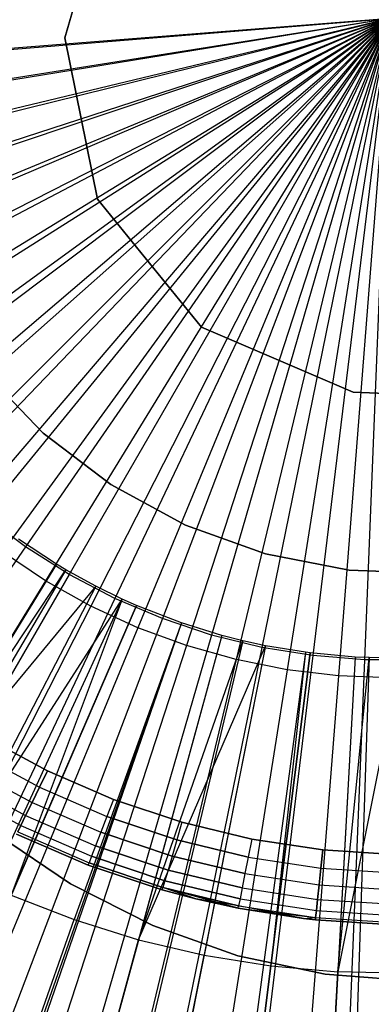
# Model space of a CAD drawing. Extents: x 0.02 to 4.75, y -2.35 to 2.37.
# Tile 54 of 131: x 2.28 to 2.38, y -0.27 to 0.01. Entities that reach past the tile are written whole.
import ezdxf

# ---------------------------------------------------------------- set-up
doc = ezdxf.new("R2010")
doc.units = 0
doc.header["$MEASUREMENT"] = 0
doc.layers.get('0').update_dxf_attribs({"color": 13, "linetype": 'CONTINUOUS'})

# ---------------------------------------------------------------- blocks, each defined once
blk = doc.blocks.new('CTLS_SNOW_BALL_ZWIS_PM_STL')
at = {"color": 0}
for p, q in [((2.29477, 0.00409, 48.34944), (2.30771, 0.0484, 48.34944)), ((2.30771, 0.0484, 3.07385), (2.29477, 0.00409, 3.07385)), ((2.29477, 0.00409, 48.34944), (2.30771, 0.0484, 48.34944)), ((2.30771, 0.0484, 3.07385), (2.29477, 0.00409, 3.07385)), ((2.38588, 0.00944, 0.49197), (2.20175, -0.00505, 0.4992)), ((2.38588, 0.00944, 0.49197), (2.20175, -0.00505, 0.4992)), ((2.38588, 0.00944, 0.49197), (2.20345, -0.01945, 0.4992)), ((2.38588, 0.00944, 0.49197), (2.20345, -0.01945, 0.4992)), ((2.38588, 0.00944, 0.49197), (2.20628, -0.03368, 0.4992)), ((2.38588, 0.00944, 0.49197), (2.20628, -0.03368, 0.4992)), ((2.20667, -0.00503, 0.54691), (2.38588, 0.00944, 0.53134)), ((2.20667, -0.00503, 0.54691), (2.38588, 0.00944, 0.53134)), ((2.38588, 0.00944, 0.53134), (2.20841, -0.0194, 0.54691)), ((2.38588, 0.00944, 0.53134), (2.20841, -0.0194, 0.54691)), ((2.38588, 0.00944, 0.49197), (2.21022, -0.04763, 0.4992)), ((2.38588, 0.00944, 0.49197), (2.21022, -0.04763, 0.4992)), ((2.21131, -0.03359, 0.54691), (2.38588, 0.00944, 0.53134)), ((2.21131, -0.03359, 0.54691), (2.38588, 0.00944, 0.53134)), ((2.38588, 0.00944, 0.49197), (2.21524, -0.06124, 0.4992)), ((2.38588, 0.00944, 0.49197), (2.21524, -0.06124, 0.4992)), ((2.21534, -0.04749, 0.54691), (2.38588, 0.00944, 0.53134)), ((2.21534, -0.04749, 0.54691), (2.38588, 0.00944, 0.53134)), ((2.38588, 0.00944, 0.53134), (2.22047, -0.06103, 0.54691)), ((2.38588, 0.00944, 0.53134), (2.22047, -0.06103, 0.54691)), ((2.38588, 0.00944, 0.49197), (2.22131, -0.07441, 0.4992)), ((2.38588, 0.00944, 0.49197), (2.22131, -0.07441, 0.4992)), ((2.38588, 0.00944, 0.53134), (2.22668, -0.07411, 0.54691)), ((2.38588, 0.00944, 0.53134), (2.22668, -0.07411, 0.54691)), ((2.38588, 0.00944, 0.49197), (2.22839, -0.08706, 0.4992)), ((2.38588, 0.00944, 0.49197), (2.22839, -0.08706, 0.4992)), ((2.38588, 0.00944, 0.53134), (2.23392, -0.08665, 0.54691)), ((2.38588, 0.00944, 0.53134), (2.23392, -0.08665, 0.54691)), ((2.38588, 0.00944, 0.49197), (2.23645, -0.09912, 0.4992)), ((2.38588, 0.00944, 0.49197), (2.23645, -0.09912, 0.4992)), ((2.38588, 0.00944, 0.53134), (2.24214, -0.09857, 0.54691)), ((2.38588, 0.00944, 0.53134), (2.24214, -0.09857, 0.54691)), ((2.38588, 0.00944, 0.49197), (2.24543, -0.11051, 0.4992)), ((2.38588, 0.00944, 0.49197), (2.24543, -0.11051, 0.4992)), ((2.38588, 0.00944, 0.53134), (2.2513, -0.10978, 0.54691)), ((2.38588, 0.00944, 0.53134), (2.2513, -0.10978, 0.54691)), ((2.38588, 0.00944, 0.49197), (2.25527, -0.12116, 0.4992)), ((2.38588, 0.00944, 0.49197), (2.25527, -0.12116, 0.4992)), ((2.38588, 0.00944, 0.53134), (2.26133, -0.12023, 0.54691)), ((2.38588, 0.00944, 0.53134), (2.26133, -0.12023, 0.54691)), ((2.38588, 0.00944, 0.49197), (2.26592, -0.13101, 0.4992)), ((2.38588, 0.00944, 0.49197), (2.26592, -0.13101, 0.4992)), ((2.38588, 0.00944, 0.53134), (2.27217, -0.12983, 0.54691)), ((2.38588, 0.00944, 0.53134), (2.27217, -0.12983, 0.54691)), ((2.38588, 0.00944, 0.49197), (2.27731, -0.13999, 0.4992)), ((2.38588, 0.00944, 0.49197), (2.27731, -0.13999, 0.4992)), ((2.38588, 0.00944, 0.53134), (2.28374, -0.13853, 0.54691)), ((2.38588, 0.00944, 0.53134), (2.28374, -0.13853, 0.54691)), ((2.38588, 0.00944, 0.49197), (2.28937, -0.14804, 0.4992)), ((2.38588, 0.00944, 0.49197), (2.28937, -0.14804, 0.4992)), ((2.38588, 0.00944, 0.53134), (2.29598, -0.14627, 0.54691)), ((2.38588, 0.00944, 0.53134), (2.29598, -0.14627, 0.54691)), ((2.38588, 0.00944, 0.49197), (2.30203, -0.15513, 0.4992)), ((2.38588, 0.00944, 0.49197), (2.30203, -0.15513, 0.4992)), ((2.38588, 0.00944, 0.53134), (2.3088, -0.15299, 0.54691)), ((2.38588, 0.00944, 0.53134), (2.3088, -0.15299, 0.54691)), ((2.38588, 0.00944, 0.49197), (2.3152, -0.1612, 0.4992)), ((2.38588, 0.00944, 0.49197), (2.3152, -0.1612, 0.4992)), ((2.38588, 0.00944, 0.53134), (2.32212, -0.15867, 0.54691)), ((2.38588, 0.00944, 0.53134), (2.32212, -0.15867, 0.54691)), ((2.38588, 0.00944, 0.49197), (2.3288, -0.16622, 0.4992)), ((2.38588, 0.00944, 0.49197), (2.3288, -0.16622, 0.4992)), ((2.38588, 0.00944, 0.53134), (2.33586, -0.16326, 0.54691)), ((2.38588, 0.00944, 0.53134), (2.33586, -0.16326, 0.54691)), ((2.38588, 0.00944, 0.49197), (2.34276, -0.17016, 0.4992)), ((2.38588, 0.00944, 0.49197), (2.34276, -0.17016, 0.4992)), ((2.38588, 0.00944, 0.53134), (2.34992, -0.16672, 0.54691)), ((2.38588, 0.00944, 0.53134), (2.34992, -0.16672, 0.54691)), ((2.38588, 0.00944, 0.49197), (2.35699, -0.17299, 0.4992)), ((2.38588, 0.00944, 0.49197), (2.35699, -0.17299, 0.4992)), ((2.38588, 0.00944, 0.53134), (2.36421, -0.16904, 0.54691)), ((2.38588, 0.00944, 0.53134), (2.36421, -0.16904, 0.54691)), ((2.38588, 0.00944, 0.49197), (2.37139, -0.17469, 0.4992)), ((2.38588, 0.00944, 0.49197), (2.37139, -0.17469, 0.4992)), ((2.38588, 0.00944, 0.53134), (2.37864, -0.17021, 0.54691)), ((2.38588, 0.00944, 0.53134), (2.37864, -0.17021, 0.54691)), ((2.30391, -0.04117, 48.34944), (2.29477, 0.00409, 48.34944)), ((2.29477, 0.00409, 48.34944), (2.29477, 0.00409, 3.07385)), ((2.29477, 0.00409, 3.07385), (2.30391, -0.04117, 3.07385)), ((2.29477, 0.00409, 48.34944), (2.29477, 0.00409, 3.07385)), ((2.30391, -0.04117, 48.34944), (2.29477, 0.00409, 48.34944)), ((2.29477, 0.00409, 3.07385), (2.30391, -0.04117, 3.07385)), ((2.33303, -0.07699, 48.34944), (2.30391, -0.04117, 48.34944)), ((2.30391, -0.04117, 48.34944), (2.30391, -0.04117, 3.07385)), ((2.30391, -0.04117, 3.07385), (2.33303, -0.07699, 3.07385)), ((2.30391, -0.04117, 48.34944), (2.30391, -0.04117, 3.07385)), ((2.33303, -0.07699, 48.34944), (2.30391, -0.04117, 48.34944)), ((2.30391, -0.04117, 3.07385), (2.33303, -0.07699, 3.07385)), ((2.37547, -0.09517, 48.34944), (2.33303, -0.07699, 48.34944)), ((2.33303, -0.07699, 48.34944), (2.33303, -0.07699, 3.07385)), ((2.33303, -0.07699, 3.07385), (2.37547, -0.09517, 3.07385)), ((2.33303, -0.07699, 48.34944), (2.33303, -0.07699, 3.07385)), ((2.37547, -0.09517, 48.34944), (2.33303, -0.07699, 48.34944)), ((2.33303, -0.07699, 3.07385), (2.37547, -0.09517, 3.07385)), ((2.28872, -0.10668, 47.2008), (2.27221, -0.08953, 47.2008)), ((2.27221, -0.08953, 47.9882), (2.28872, -0.10668, 47.9882)), ((2.27221, -0.08953, 47.9882), (2.28872, -0.10668, 47.9882)), ((2.28872, -0.10668, 47.2008), (2.27221, -0.08953, 47.2008)), ((2.3987, -0.09616, 48.34944), (2.37547, -0.09517, 48.34944)), ((2.37547, -0.09517, 48.34944), (2.37547, -0.09517, 3.07385)), ((2.37547, -0.09517, 3.07385), (2.3987, -0.09616, 3.07385)), ((2.37547, -0.09517, 48.34944), (2.37547, -0.09517, 3.07385)), ((2.3987, -0.09616, 48.34944), (2.37547, -0.09517, 48.34944)), ((2.37547, -0.09517, 3.07385), (2.3987, -0.09616, 3.07385)), ((2.30765, -0.12111, 47.2008), (2.28872, -0.10668, 47.2008)), ((2.28872, -0.10668, 47.2008), (2.28872, -0.10668, 47.9882)), ((2.28872, -0.10668, 47.9882), (2.30765, -0.12111, 47.9882)), ((2.28872, -0.10668, 47.2008), (2.28872, -0.10668, 47.9882)), ((2.28872, -0.10668, 47.9882), (2.30765, -0.12111, 47.9882)), ((2.30765, -0.12111, 47.2008), (2.28872, -0.10668, 47.2008)), ((2.32857, -0.13249, 47.2008), (2.30765, -0.12111, 47.2008)), ((2.30765, -0.12111, 47.2008), (2.30765, -0.12111, 47.9882)), ((2.30765, -0.12111, 47.9882), (2.32857, -0.13249, 47.9882)), ((2.30765, -0.12111, 47.2008), (2.30765, -0.12111, 47.9882)), ((2.30765, -0.12111, 47.9882), (2.32857, -0.13249, 47.9882)), ((2.32857, -0.13249, 47.2008), (2.30765, -0.12111, 47.2008)), ((2.28374, -0.13853, 0.54691), (2.27217, -0.12983, 0.54691)), ((2.28374, -0.13853, 0.54691), (2.27217, -0.12983, 0.54691)), ((2.35098, -0.14054, 47.2008), (2.32857, -0.13249, 47.2008)), ((2.32857, -0.13249, 47.2008), (2.32857, -0.13249, 47.9882)), ((2.32857, -0.13249, 47.9882), (2.35098, -0.14054, 47.9882)), ((2.32857, -0.13249, 47.2008), (2.32857, -0.13249, 47.9882)), ((2.32857, -0.13249, 47.9882), (2.35098, -0.14054, 47.9882)), ((2.35098, -0.14054, 47.2008), (2.32857, -0.13249, 47.2008)), ((2.29241, -0.14337, 5.27739), (2.28186, -0.1364, 5.27739)), ((2.29241, -0.14337, 5.27739), (2.28186, -0.1364, 5.27739)), ((2.28374, -0.13853, 0.54691), (2.1826, -0.28505, 0.5764)), ((2.28374, -0.13853, 0.54691), (2.1826, -0.28505, 0.5764)), ((2.28937, -0.14804, 0.4992), (2.27731, -0.13999, 0.4992)), ((2.28937, -0.14804, 0.4992), (2.27731, -0.13999, 0.4992)), ((2.29598, -0.14627, 0.54691), (2.28374, -0.13853, 0.54691)), ((2.29598, -0.14627, 0.54691), (2.28374, -0.13853, 0.54691)), ((2.37435, -0.14507, 47.2008), (2.35098, -0.14054, 47.2008)), ((2.35098, -0.14054, 47.2008), (2.35098, -0.14054, 47.9882)), ((2.35098, -0.14054, 47.9882), (2.37435, -0.14507, 47.9882)), ((2.35098, -0.14054, 47.2008), (2.35098, -0.14054, 47.9882)), ((2.35098, -0.14054, 47.9882), (2.37435, -0.14507, 47.9882)), ((2.37435, -0.14507, 47.2008), (2.35098, -0.14054, 47.2008)), ((2.29241, -0.14337, 5.27739), (1.92365, -0.74622, 5.06085)), ((2.29241, -0.14337, 5.27739), (1.92365, -0.74622, 5.06085)), ((2.29241, -0.14337, 5.27739), (2.24629, -0.21877, 5.2621)), ((2.29241, -0.14337, 5.27739), (2.24629, -0.21877, 5.2621)), ((2.29503, -0.14495, 5.27739), (2.29241, -0.14337, 5.27739)), ((2.29503, -0.14495, 5.27739), (2.29241, -0.14337, 5.27739)), ((2.29503, -0.14495, 5.27739), (1.93663, -0.75401, 5.06085)), ((2.29503, -0.14495, 5.27739), (1.93663, -0.75401, 5.06085)), ((2.24629, -0.21877, 5.2621), (2.29503, -0.14495, 5.27739)), ((2.24629, -0.21877, 5.2621), (2.29503, -0.14495, 5.27739)), ((2.30342, -0.14958, 5.27739), (2.29503, -0.14495, 5.27739)), ((2.30342, -0.14958, 5.27739), (2.29503, -0.14495, 5.27739)), ((2.39814, -0.14598, 47.2008), (2.37435, -0.14507, 47.2008)), ((2.37435, -0.14507, 47.2008), (2.37435, -0.14507, 47.9882)), ((2.37435, -0.14507, 47.9882), (2.39814, -0.14598, 47.9882)), ((2.37435, -0.14507, 47.2008), (2.37435, -0.14507, 47.9882)), ((2.37435, -0.14507, 47.9882), (2.39814, -0.14598, 47.9882)), ((2.39814, -0.14598, 47.2008), (2.37435, -0.14507, 47.2008)), ((2.28937, -0.14804, 0.4992), (2.19346, -0.30456, 0.52085)), ((2.28937, -0.14804, 0.4992), (2.19346, -0.30456, 0.52085)), ((2.29598, -0.14627, 0.54691), (2.20696, -0.30046, 0.5764)), ((2.29598, -0.14627, 0.54691), (2.20696, -0.30046, 0.5764)), ((2.30203, -0.15513, 0.4992), (2.28937, -0.14804, 0.4992)), ((2.30203, -0.15513, 0.4992), (2.28937, -0.14804, 0.4992)), ((2.3088, -0.15299, 0.54691), (2.29598, -0.14627, 0.54691)), ((2.3088, -0.15299, 0.54691), (2.29598, -0.14627, 0.54691)), ((2.30342, -0.14958, 5.27739), (1.9781, -0.77695, 5.06085)), ((2.30342, -0.14958, 5.27739), (1.9781, -0.77695, 5.06085)), ((2.30342, -0.14958, 5.27739), (2.24629, -0.21877, 5.2621)), ((2.30342, -0.14958, 5.27739), (2.24629, -0.21877, 5.2621)), ((2.30342, -0.14958, 5.27739), (2.26273, -0.22804, 5.2621)), ((2.30342, -0.14958, 5.27739), (2.26273, -0.22804, 5.2621)), ((2.31085, -0.15322, 5.27739), (2.30342, -0.14958, 5.27739)), ((2.31085, -0.15322, 5.27739), (2.30342, -0.14958, 5.27739)), ((2.31085, -0.15322, 5.27739), (2.01488, -0.79495, 5.06085)), ((2.31085, -0.15322, 5.27739), (2.01488, -0.79495, 5.06085)), ((2.3088, -0.15299, 0.54691), (2.23248, -0.31385, 0.5764)), ((2.3088, -0.15299, 0.54691), (2.23248, -0.31385, 0.5764)), ((2.26273, -0.22804, 5.2621), (2.31085, -0.15322, 5.27739)), ((2.26273, -0.22804, 5.2621), (2.31085, -0.15322, 5.27739)), ((2.31085, -0.15322, 5.27739), (2.27979, -0.23614, 5.2621)), ((2.31085, -0.15322, 5.27739), (2.27979, -0.23614, 5.2621)), ((2.32212, -0.15867, 0.54691), (2.3088, -0.15299, 0.54691)), ((2.32212, -0.15867, 0.54691), (2.3088, -0.15299, 0.54691)), ((2.31484, -0.155, 5.27739), (2.31085, -0.15322, 5.27739)), ((2.31484, -0.155, 5.27739), (2.31085, -0.15322, 5.27739)), ((2.31484, -0.155, 5.27739), (2.03459, -0.80375, 5.06085)), ((2.31484, -0.155, 5.27739), (2.03459, -0.80375, 5.06085)), ((2.30203, -0.15513, 0.4992), (2.21869, -0.31869, 0.52085)), ((2.30203, -0.15513, 0.4992), (2.21869, -0.31869, 0.52085)), ((2.27979, -0.23614, 5.2621), (2.31484, -0.155, 5.27739)), ((2.27979, -0.23614, 5.2621), (2.31484, -0.155, 5.27739)), ((2.3152, -0.1612, 0.4992), (2.30203, -0.15513, 0.4992)), ((2.3152, -0.1612, 0.4992), (2.30203, -0.15513, 0.4992)), ((2.32742, -0.15989, 5.27739), (2.31484, -0.155, 5.27739)), ((2.32742, -0.15989, 5.27739), (2.31484, -0.155, 5.27739)), ((2.32742, -0.15989, 5.27739), (2.09283, -0.82651, 5.06085)), ((2.32742, -0.15989, 5.27739), (2.09283, -0.82651, 5.06085)), ((2.32742, -0.15989, 5.27739), (2.09681, -0.82789, 5.06085)), ((2.32742, -0.15989, 5.27739), (2.09681, -0.82789, 5.06085)), ((2.32212, -0.15867, 0.54691), (2.25899, -0.32514, 0.5764)), ((2.32212, -0.15867, 0.54691), (2.25899, -0.32514, 0.5764)), ((2.32742, -0.15989, 5.27739), (2.29738, -0.24301, 5.2621)), ((2.32742, -0.15989, 5.27739), (2.29738, -0.24301, 5.2621)), ((2.33586, -0.16326, 0.54691), (2.32212, -0.15867, 0.54691)), ((2.33586, -0.16326, 0.54691), (2.32212, -0.15867, 0.54691)), ((2.33869, -0.16336, 5.27739), (2.32742, -0.15989, 5.27739)), ((2.33869, -0.16336, 5.27739), (2.32742, -0.15989, 5.27739)), ((2.3152, -0.1612, 0.4992), (2.24495, -0.3308, 0.52085)), ((2.3152, -0.1612, 0.4992), (2.24495, -0.3308, 0.52085)), ((2.3288, -0.16622, 0.4992), (2.3152, -0.1612, 0.4992)), ((2.3288, -0.16622, 0.4992), (2.3152, -0.1612, 0.4992)), ((2.33869, -0.16336, 5.27739), (2.15253, -0.8451, 5.06085)), ((2.33869, -0.16336, 5.27739), (2.15253, -0.8451, 5.06085)), ((2.34457, -0.16486, 5.27739), (2.18162, -0.85251, 5.06085)), ((2.34457, -0.16486, 5.27739), (2.18162, -0.85251, 5.06085)), ((2.33586, -0.16326, 0.54691), (2.28632, -0.33427, 0.5764)), ((2.33586, -0.16326, 0.54691), (2.28632, -0.33427, 0.5764)), ((2.33869, -0.16336, 5.27739), (2.31541, -0.24863, 5.2621)), ((2.33869, -0.16336, 5.27739), (2.31541, -0.24863, 5.2621)), ((2.31541, -0.24863, 5.2621), (2.34457, -0.16486, 5.27739)), ((2.31541, -0.24863, 5.2621), (2.34457, -0.16486, 5.27739)), ((2.34992, -0.16672, 0.54691), (2.33586, -0.16326, 0.54691)), ((2.34992, -0.16672, 0.54691), (2.33586, -0.16326, 0.54691)), ((2.34457, -0.16486, 5.27739), (2.33869, -0.16336, 5.27739)), ((2.34457, -0.16486, 5.27739), (2.33869, -0.16336, 5.27739)), ((2.351, -0.16626, 5.27739), (2.34457, -0.16486, 5.27739)), ((2.351, -0.16626, 5.27739), (2.34457, -0.16486, 5.27739)), ((2.351, -0.16626, 5.27739), (2.21338, -0.85943, 5.06085)), ((2.351, -0.16626, 5.27739), (2.21338, -0.85943, 5.06085)), ((2.36213, -0.16811, 5.27739), (2.26846, -0.86857, 5.06085)), ((2.36213, -0.16811, 5.27739), (2.26846, -0.86857, 5.06085)), ((2.3288, -0.16622, 0.4992), (2.27208, -0.34081, 0.52085)), ((2.3288, -0.16622, 0.4992), (2.27208, -0.34081, 0.52085)), ((2.36348, -0.16829, 5.27739), (2.2751, -0.86943, 5.06085)), ((2.36348, -0.16829, 5.27739), (2.2751, -0.86943, 5.06085)), ((2.34992, -0.16672, 0.54691), (2.3143, -0.34117, 0.5764)), ((2.34992, -0.16672, 0.54691), (2.3143, -0.34117, 0.5764)), ((2.31541, -0.24863, 5.2621), (2.351, -0.16626, 5.27739)), ((2.31541, -0.24863, 5.2621), (2.351, -0.16626, 5.27739)), ((2.34276, -0.17016, 0.4992), (2.3288, -0.16622, 0.4992)), ((2.34276, -0.17016, 0.4992), (2.3288, -0.16622, 0.4992)), ((2.351, -0.16626, 5.27739), (2.33379, -0.25295, 5.2621)), ((2.351, -0.16626, 5.27739), (2.33379, -0.25295, 5.2621)), ((2.36421, -0.16904, 0.54691), (2.34992, -0.16672, 0.54691)), ((2.36421, -0.16904, 0.54691), (2.34992, -0.16672, 0.54691)), ((2.36213, -0.16811, 5.27739), (2.351, -0.16626, 5.27739)), ((2.36213, -0.16811, 5.27739), (2.351, -0.16626, 5.27739)), ((2.36213, -0.16811, 5.27739), (2.35243, -0.25597, 5.2621)), ((2.36213, -0.16811, 5.27739), (2.35243, -0.25597, 5.2621)), ((2.35243, -0.25597, 5.2621), (2.36348, -0.16829, 5.27739)), ((2.35243, -0.25597, 5.2621), (2.36348, -0.16829, 5.27739)), ((2.36348, -0.16829, 5.27739), (2.36213, -0.16811, 5.27739)), ((2.36348, -0.16829, 5.27739), (2.36213, -0.16811, 5.27739)), ((2.37607, -0.16942, 5.27739), (2.36348, -0.16829, 5.27739)), ((2.37607, -0.16942, 5.27739), (2.36348, -0.16829, 5.27739)), ((2.34276, -0.17016, 0.4992), (2.29991, -0.34866, 0.52085)), ((2.34276, -0.17016, 0.4992), (2.29991, -0.34866, 0.52085)), ((2.37607, -0.16942, 5.27739), (2.33737, -0.87506, 5.06085)), ((2.37607, -0.16942, 5.27739), (2.33737, -0.87506, 5.06085)), ((2.36421, -0.16904, 0.54691), (2.34275, -0.34579, 0.5764)), ((2.36421, -0.16904, 0.54691), (2.34275, -0.34579, 0.5764)), ((2.35699, -0.17299, 0.4992), (2.34276, -0.17016, 0.4992)), ((2.35699, -0.17299, 0.4992), (2.34276, -0.17016, 0.4992)), ((2.37993, -0.16959, 5.27739), (2.35646, -0.8759, 5.06085)), ((2.37993, -0.16959, 5.27739), (2.35646, -0.8759, 5.06085)), ((2.37864, -0.17021, 0.54691), (2.36421, -0.16904, 0.54691)), ((2.37864, -0.17021, 0.54691), (2.36421, -0.16904, 0.54691)), ((2.37607, -0.16942, 5.27739), (2.37123, -0.25767, 5.2621)), ((2.37607, -0.16942, 5.27739), (2.37123, -0.25767, 5.2621)), ((2.37123, -0.25767, 5.2621), (2.37993, -0.16959, 5.27739)), ((2.37123, -0.25767, 5.2621), (2.37993, -0.16959, 5.27739)), ((2.38871, -0.16967, 5.27739), (2.37123, -0.25767, 5.2621)), ((2.38871, -0.16967, 5.27739), (2.37123, -0.25767, 5.2621)), ((2.37864, -0.17021, 0.54691), (2.37147, -0.34811, 0.5764)), ((2.37864, -0.17021, 0.54691), (2.37147, -0.34811, 0.5764)), ((2.37993, -0.16959, 5.27739), (2.37607, -0.16942, 5.27739)), ((2.37993, -0.16959, 5.27739), (2.37607, -0.16942, 5.27739)), ((2.39312, -0.17021, 0.54691), (2.37864, -0.17021, 0.54691)), ((2.39312, -0.17021, 0.54691), (2.37864, -0.17021, 0.54691)), ((2.38871, -0.16967, 5.27739), (2.37993, -0.16959, 5.27739)), ((2.38871, -0.16967, 5.27739), (2.37993, -0.16959, 5.27739)), ((2.35699, -0.17299, 0.4992), (2.32827, -0.3543, 0.52085)), ((2.35699, -0.17299, 0.4992), (2.32827, -0.3543, 0.52085)), ((2.37139, -0.17469, 0.4992), (2.35699, -0.17299, 0.4992)), ((2.37139, -0.17469, 0.4992), (2.35699, -0.17299, 0.4992)), ((2.37139, -0.17469, 0.4992), (2.35698, -0.3577, 0.52085)), ((2.37139, -0.17469, 0.4992), (2.35698, -0.3577, 0.52085)), ((2.38588, -0.17526, 0.4992), (2.37139, -0.17469, 0.4992)), ((2.38588, -0.17526, 0.4992), (2.37139, -0.17469, 0.4992)), ((2.27216, -0.19175, 47.9882), (2.2899, -0.20132, 47.9882)), ((2.2899, -0.20132, 47.2008), (2.27216, -0.19175, 47.2008)), ((2.2899, -0.20132, 47.2008), (2.27216, -0.19175, 47.2008)), ((2.27216, -0.19175, 47.9882), (2.2899, -0.20132, 47.9882)), ((2.26955, -0.19613, 47.20147), (2.28767, -0.20591, 47.20147)), ((2.26955, -0.19613, 47.20147), (2.28767, -0.20591, 47.20147)), ((2.26955, -0.19613, 47.98753), (2.28767, -0.20591, 47.98753)), ((2.26955, -0.19613, 47.98753), (2.28767, -0.20591, 47.98753)), ((2.26712, -0.2002, 47.20344), (2.2856, -0.21018, 47.20344)), ((2.26712, -0.2002, 47.20344), (2.2856, -0.21018, 47.20344)), ((2.26712, -0.2002, 47.98557), (2.2856, -0.21018, 47.98557)), ((2.26712, -0.2002, 47.98557), (2.2856, -0.21018, 47.98557)), ((2.2899, -0.20132, 47.2008), (2.28767, -0.20591, 47.20147)), ((2.2899, -0.20132, 47.2008), (2.28767, -0.20591, 47.20147)), ((2.28767, -0.20591, 47.98753), (2.2899, -0.20132, 47.9882)), ((2.28767, -0.20591, 47.98753), (2.2899, -0.20132, 47.9882)), ((2.2899, -0.20132, 47.9882), (2.30839, -0.20934, 47.9882)), ((2.30839, -0.20934, 47.2008), (2.2899, -0.20132, 47.2008)), ((2.30839, -0.20934, 47.2008), (2.2899, -0.20132, 47.2008)), ((2.2899, -0.20132, 47.9882), (2.30839, -0.20934, 47.9882)), ((2.26503, -0.2037, 47.20657), (2.28382, -0.21385, 47.20657)), ((2.26503, -0.2037, 47.20657), (2.28382, -0.21385, 47.20657)), ((2.26503, -0.2037, 47.98244), (2.28382, -0.21385, 47.98244)), ((2.26503, -0.2037, 47.98244), (2.28382, -0.21385, 47.98244)), ((2.26343, -0.20639, 47.21064), (2.28245, -0.21666, 47.21064)), ((2.26343, -0.20639, 47.21064), (2.28245, -0.21666, 47.21064)), ((2.26343, -0.20639, 47.97836), (2.28245, -0.21666, 47.97836)), ((2.26343, -0.20639, 47.97836), (2.28245, -0.21666, 47.97836)), ((2.28767, -0.20591, 47.20147), (2.2856, -0.21018, 47.20344)), ((2.28767, -0.20591, 47.20147), (2.2856, -0.21018, 47.20344)), ((2.2856, -0.21018, 47.98557), (2.28767, -0.20591, 47.98753)), ((2.2856, -0.21018, 47.98557), (2.28767, -0.20591, 47.98753)), ((2.28767, -0.20591, 47.20147), (2.30657, -0.21409, 47.20147)), ((2.28767, -0.20591, 47.20147), (2.30657, -0.21409, 47.20147)), ((2.28767, -0.20591, 47.98753), (2.30657, -0.21409, 47.98753)), ((2.28767, -0.20591, 47.98753), (2.30657, -0.21409, 47.98753)), ((2.30839, -0.20934, 47.2008), (2.30657, -0.21409, 47.20147)), ((2.30839, -0.20934, 47.2008), (2.30657, -0.21409, 47.20147)), ((2.30839, -0.20934, 47.9882), (2.30657, -0.21409, 47.98753)), ((2.30839, -0.20934, 47.9882), (2.30657, -0.21409, 47.98753)), ((2.30839, -0.20934, 47.9882), (2.32751, -0.21573, 47.9882)), ((2.32751, -0.21573, 47.2008), (2.30839, -0.20934, 47.2008)), ((2.32751, -0.21573, 47.2008), (2.30839, -0.20934, 47.2008)), ((2.30839, -0.20934, 47.9882), (2.32751, -0.21573, 47.9882)), ((2.2856, -0.21018, 47.20344), (2.28382, -0.21385, 47.20657)), ((2.2856, -0.21018, 47.20344), (2.28382, -0.21385, 47.20657)), ((2.28382, -0.21385, 47.98244), (2.2856, -0.21018, 47.98557)), ((2.28382, -0.21385, 47.98244), (2.2856, -0.21018, 47.98557)), ((2.2856, -0.21018, 47.20344), (2.30487, -0.21853, 47.20344)), ((2.2856, -0.21018, 47.20344), (2.30487, -0.21853, 47.20344)), ((2.2856, -0.21018, 47.98557), (2.30487, -0.21853, 47.98557)), ((2.2856, -0.21018, 47.98557), (2.30487, -0.21853, 47.98557)), ((2.28382, -0.21385, 47.20657), (2.28245, -0.21666, 47.21064)), ((2.28382, -0.21385, 47.20657), (2.28245, -0.21666, 47.21064)), ((2.28245, -0.21666, 47.97836), (2.28382, -0.21385, 47.98244)), ((2.28245, -0.21666, 47.97836), (2.28382, -0.21385, 47.98244)), ((2.28382, -0.21385, 47.20657), (2.30341, -0.22233, 47.20657)), ((2.28382, -0.21385, 47.20657), (2.30341, -0.22233, 47.20657)), ((2.28382, -0.21385, 47.98244), (2.30341, -0.22233, 47.98244)), ((2.28382, -0.21385, 47.98244), (2.30341, -0.22233, 47.98244)), ((2.30657, -0.21409, 47.20147), (2.30487, -0.21853, 47.20344)), ((2.30657, -0.21409, 47.20147), (2.30487, -0.21853, 47.20344)), ((2.30657, -0.21409, 47.98753), (2.30487, -0.21853, 47.98557)), ((2.30657, -0.21409, 47.98753), (2.30487, -0.21853, 47.98557)), ((2.30657, -0.21409, 47.20147), (2.3261, -0.22063, 47.20147)), ((2.30657, -0.21409, 47.20147), (2.3261, -0.22063, 47.20147)), ((2.3261, -0.22063, 47.98753), (2.30657, -0.21409, 47.98753)), ((2.3261, -0.22063, 47.98753), (2.30657, -0.21409, 47.98753)), ((2.28245, -0.21666, 47.21064), (2.2816, -0.21843, 47.21539)), ((2.28245, -0.21666, 47.21064), (2.2816, -0.21843, 47.21539)), ((2.2816, -0.21843, 47.97361), (2.28245, -0.21666, 47.97836)), ((2.2816, -0.21843, 47.97361), (2.28245, -0.21666, 47.97836)), ((2.28245, -0.21666, 47.21064), (2.30229, -0.22526, 47.21064)), ((2.28245, -0.21666, 47.21064), (2.30229, -0.22526, 47.21064)), ((2.28245, -0.21666, 47.97836), (2.30229, -0.22526, 47.97836)), ((2.28245, -0.21666, 47.97836), (2.30229, -0.22526, 47.97836)), ((2.32751, -0.21573, 47.2008), (2.3261, -0.22063, 47.20147)), ((2.32751, -0.21573, 47.2008), (2.3261, -0.22063, 47.20147)), ((2.32751, -0.21573, 47.9882), (2.3261, -0.22063, 47.98753)), ((2.32751, -0.21573, 47.9882), (2.3261, -0.22063, 47.98753)), ((2.32751, -0.21573, 47.9882), (2.3471, -0.22046, 47.9882)), ((2.3471, -0.22046, 47.2008), (2.32751, -0.21573, 47.2008)), ((2.3471, -0.22046, 47.2008), (2.32751, -0.21573, 47.2008)), ((2.32751, -0.21573, 47.9882), (2.3471, -0.22046, 47.9882)), ((2.27434, -0.21806, 2.87617), (2.29635, -0.23296, 2.87617)), ((2.29635, -0.23296, 1.83286), (2.27434, -0.21806, 1.83286)), ((2.27434, -0.21806, 2.87617), (2.29635, -0.23296, 2.87617)), ((2.29635, -0.23296, 1.83286), (2.27434, -0.21806, 1.83286)), ((2.2813, -0.21903, 47.22048), (2.30135, -0.22772, 47.22048)), ((2.30135, -0.22772, 47.96851), (2.2813, -0.21903, 47.96851)), ((2.2813, -0.21903, 47.22048), (2.30135, -0.22772, 47.22048)), ((2.30135, -0.22772, 47.96851), (2.2813, -0.21903, 47.96851)), ((2.2816, -0.21843, 47.21539), (2.30159, -0.22709, 47.21539)), ((2.2816, -0.21843, 47.21539), (2.30159, -0.22709, 47.21539)), ((2.2816, -0.21843, 47.97361), (2.30159, -0.22709, 47.97361)), ((2.2816, -0.21843, 47.97361), (2.30159, -0.22709, 47.97361)), ((2.30487, -0.21853, 47.20344), (2.30341, -0.22233, 47.20657)), ((2.30487, -0.21853, 47.20344), (2.30341, -0.22233, 47.20657)), ((2.30487, -0.21853, 47.98557), (2.30341, -0.22233, 47.98244)), ((2.30487, -0.21853, 47.98557), (2.30341, -0.22233, 47.98244)), ((2.30487, -0.21853, 47.20344), (2.32479, -0.22519, 47.20344)), ((2.30487, -0.21853, 47.20344), (2.32479, -0.22519, 47.20344)), ((2.32479, -0.22519, 47.98557), (2.30487, -0.21853, 47.98557)), ((2.32479, -0.22519, 47.98557), (2.30487, -0.21853, 47.98557)), ((2.3261, -0.22063, 47.20147), (2.32479, -0.22519, 47.20344)), ((2.3261, -0.22063, 47.20147), (2.32479, -0.22519, 47.20344)), ((2.3261, -0.22063, 47.98753), (2.32479, -0.22519, 47.98557)), ((2.3261, -0.22063, 47.98753), (2.32479, -0.22519, 47.98557)), ((2.3261, -0.22063, 47.20147), (2.34612, -0.22546, 47.20147)), ((2.3261, -0.22063, 47.20147), (2.34612, -0.22546, 47.20147)), ((2.34612, -0.22546, 47.98753), (2.3261, -0.22063, 47.98753)), ((2.34612, -0.22546, 47.98753), (2.3261, -0.22063, 47.98753)), ((2.3471, -0.22046, 47.2008), (2.34612, -0.22546, 47.20147)), ((2.3471, -0.22046, 47.2008), (2.34612, -0.22546, 47.20147)), ((2.3471, -0.22046, 47.9882), (2.34612, -0.22546, 47.98753)), ((2.3471, -0.22046, 47.9882), (2.34612, -0.22546, 47.98753)), ((2.3471, -0.22046, 47.9882), (2.36703, -0.22348, 47.9882)), ((2.36703, -0.22348, 47.2008), (2.3471, -0.22046, 47.2008)), ((2.36703, -0.22348, 47.2008), (2.3471, -0.22046, 47.2008)), ((2.3471, -0.22046, 47.9882), (2.36703, -0.22348, 47.9882)), ((2.30341, -0.22233, 47.20657), (2.30229, -0.22526, 47.21064)), ((2.30341, -0.22233, 47.20657), (2.30229, -0.22526, 47.21064)), ((2.30341, -0.22233, 47.98244), (2.30229, -0.22526, 47.97836)), ((2.30341, -0.22233, 47.98244), (2.30229, -0.22526, 47.97836)), ((2.30341, -0.22233, 47.20657), (2.32367, -0.22911, 47.20657)), ((2.30341, -0.22233, 47.20657), (2.32367, -0.22911, 47.20657)), ((2.32367, -0.22911, 47.98244), (2.30341, -0.22233, 47.98244)), ((2.32367, -0.22911, 47.98244), (2.30341, -0.22233, 47.98244)), ((2.30229, -0.22526, 47.21064), (2.30159, -0.22709, 47.21539)), ((2.30229, -0.22526, 47.21064), (2.30159, -0.22709, 47.21539)), ((2.30229, -0.22526, 47.97836), (2.30159, -0.22709, 47.97361)), ((2.30229, -0.22526, 47.97836), (2.30159, -0.22709, 47.97361)), ((2.30229, -0.22526, 47.21064), (2.3228, -0.23211, 47.21064)), ((2.30229, -0.22526, 47.21064), (2.3228, -0.23211, 47.21064)), ((2.3228, -0.23211, 47.97836), (2.30229, -0.22526, 47.97836)), ((2.3228, -0.23211, 47.97836), (2.30229, -0.22526, 47.97836)), ((2.32479, -0.22519, 47.20344), (2.32367, -0.22911, 47.20657)), ((2.32479, -0.22519, 47.20344), (2.32367, -0.22911, 47.20657)), ((2.32479, -0.22519, 47.98557), (2.32367, -0.22911, 47.98244)), ((2.32479, -0.22519, 47.98557), (2.32367, -0.22911, 47.98244)), ((2.32479, -0.22519, 47.20344), (2.34521, -0.23011, 47.20344)), ((2.32479, -0.22519, 47.20344), (2.34521, -0.23011, 47.20344)), ((2.34521, -0.23011, 47.98557), (2.32479, -0.22519, 47.98557)), ((2.34521, -0.23011, 47.98557), (2.32479, -0.22519, 47.98557)), ((2.34612, -0.22546, 47.20147), (2.34521, -0.23011, 47.20344)), ((2.34612, -0.22546, 47.20147), (2.34521, -0.23011, 47.20344)), ((2.34612, -0.22546, 47.98753), (2.34521, -0.23011, 47.98557)), ((2.34612, -0.22546, 47.98753), (2.34521, -0.23011, 47.98557)), ((2.34612, -0.22546, 47.20147), (2.36648, -0.22855, 47.20147)), ((2.34612, -0.22546, 47.20147), (2.36648, -0.22855, 47.20147)), ((2.34612, -0.22546, 47.98753), (2.36648, -0.22855, 47.98753)), ((2.34612, -0.22546, 47.98753), (2.36648, -0.22855, 47.98753)), ((2.36703, -0.22348, 47.2008), (2.36648, -0.22855, 47.20147)), ((2.36703, -0.22348, 47.2008), (2.36648, -0.22855, 47.20147)), ((2.36648, -0.22855, 47.98753), (2.36703, -0.22348, 47.9882)), ((2.36648, -0.22855, 47.98753), (2.36703, -0.22348, 47.9882)), ((2.36703, -0.22348, 47.9882), (2.38714, -0.22478, 47.9882)), ((2.38714, -0.22478, 47.2008), (2.36703, -0.22348, 47.2008)), ((2.38714, -0.22478, 47.2008), (2.36703, -0.22348, 47.2008)), ((2.36703, -0.22348, 47.9882), (2.38714, -0.22478, 47.9882)), ((2.30135, -0.22772, 47.22048), (2.30159, -0.22709, 47.21539)), ((2.30135, -0.22772, 47.22048), (2.30159, -0.22709, 47.21539)), ((2.30135, -0.22772, 47.96851), (2.30159, -0.22709, 47.97361)), ((2.30135, -0.22772, 47.96851), (2.30159, -0.22709, 47.97361)), ((2.30135, -0.22772, 47.22048), (2.30135, -0.22772, 47.96851)), ((2.30135, -0.22772, 47.22048), (2.30135, -0.22772, 47.96851)), ((2.30135, -0.22772, 47.22048), (2.32207, -0.23465, 47.22048)), ((2.32207, -0.23465, 47.96851), (2.30135, -0.22772, 47.96851)), ((2.30135, -0.22772, 47.22048), (2.32207, -0.23465, 47.22048)), ((2.32207, -0.23465, 47.96851), (2.30135, -0.22772, 47.96851)), ((2.30159, -0.22709, 47.21539), (2.32226, -0.234, 47.21539)), ((2.30159, -0.22709, 47.21539), (2.32226, -0.234, 47.21539)), ((2.32226, -0.234, 47.97361), (2.30159, -0.22709, 47.97361)), ((2.32226, -0.234, 47.97361), (2.30159, -0.22709, 47.97361)), ((2.36648, -0.22855, 47.20147), (2.36597, -0.23327, 47.20344)), ((2.36648, -0.22855, 47.20147), (2.36597, -0.23327, 47.20344)), ((2.36597, -0.23327, 47.98557), (2.36648, -0.22855, 47.98753)), ((2.36597, -0.23327, 47.98557), (2.36648, -0.22855, 47.98753)), ((2.36648, -0.22855, 47.20147), (2.38703, -0.22987, 47.20147)), ((2.36648, -0.22855, 47.20147), (2.38703, -0.22987, 47.20147)), ((2.36648, -0.22855, 47.98753), (2.38703, -0.22987, 47.98753)), ((2.36648, -0.22855, 47.98753), (2.38703, -0.22987, 47.98753)), ((2.32367, -0.22911, 47.20657), (2.3228, -0.23211, 47.21064)), ((2.32367, -0.22911, 47.20657), (2.3228, -0.23211, 47.21064)), ((2.32367, -0.22911, 47.98244), (2.3228, -0.23211, 47.97836)), ((2.32367, -0.22911, 47.98244), (2.3228, -0.23211, 47.97836)), ((2.32367, -0.22911, 47.20657), (2.34442, -0.23412, 47.20657)), ((2.32367, -0.22911, 47.20657), (2.34442, -0.23412, 47.20657)), ((2.34442, -0.23412, 47.98244), (2.32367, -0.22911, 47.98244)), ((2.34442, -0.23412, 47.98244), (2.32367, -0.22911, 47.98244)), ((2.34521, -0.23011, 47.20344), (2.34442, -0.23412, 47.20657)), ((2.34521, -0.23011, 47.20344), (2.34442, -0.23412, 47.20657)), ((2.34521, -0.23011, 47.98557), (2.34442, -0.23412, 47.98244)), ((2.34521, -0.23011, 47.98557), (2.34442, -0.23412, 47.98244)), ((2.34521, -0.23011, 47.20344), (2.36597, -0.23327, 47.20344)), ((2.34521, -0.23011, 47.20344), (2.36597, -0.23327, 47.20344)), ((2.34521, -0.23011, 47.98557), (2.36597, -0.23327, 47.98557)), ((2.34521, -0.23011, 47.98557), (2.36597, -0.23327, 47.98557)), ((2.29635, -0.23296, 2.87617), (2.29635, -0.23296, 1.83286)), ((2.29635, -0.23296, 2.87617), (2.31939, -0.24467, 2.87617)), ((2.31939, -0.24467, 1.83286), (2.29635, -0.23296, 1.83286)), ((2.29635, -0.23296, 2.87617), (2.29635, -0.23296, 1.83286)), ((2.29635, -0.23296, 2.87617), (2.31939, -0.24467, 2.87617)), ((2.31939, -0.24467, 1.83286), (2.29635, -0.23296, 1.83286)), ((2.32207, -0.23465, 47.22048), (2.32226, -0.234, 47.21539)), ((2.32207, -0.23465, 47.22048), (2.32226, -0.234, 47.21539)), ((2.32207, -0.23465, 47.96851), (2.32226, -0.234, 47.97361)), ((2.32207, -0.23465, 47.96851), (2.32226, -0.234, 47.97361)), ((2.3228, -0.23211, 47.21064), (2.32226, -0.234, 47.21539)), ((2.3228, -0.23211, 47.21064), (2.32226, -0.234, 47.21539)), ((2.3228, -0.23211, 47.97836), (2.32226, -0.234, 47.97361)), ((2.3228, -0.23211, 47.97836), (2.32226, -0.234, 47.97361)), ((2.34331, -0.23977, 47.22048), (2.32226, -0.234, 47.21539)), ((2.32226, -0.234, 47.21539), (2.34344, -0.23911, 47.21539)), ((2.34331, -0.23977, 47.22048), (2.32226, -0.234, 47.21539)), ((2.33141, -0.23714, 47.22048), (2.32226, -0.234, 47.21539)), ((2.33141, -0.23714, 47.22048), (2.32226, -0.234, 47.21539)), ((2.32226, -0.234, 47.21539), (2.34344, -0.23911, 47.21539)), ((2.33141, -0.23714, 47.96851), (2.32226, -0.234, 47.97361)), ((2.33141, -0.23714, 47.96851), (2.32226, -0.234, 47.97361)), ((2.34344, -0.23911, 47.97361), (2.32226, -0.234, 47.97361)), ((2.34344, -0.23911, 47.97361), (2.32226, -0.234, 47.97361)), ((2.3228, -0.23211, 47.21064), (2.34382, -0.23719, 47.21064)), ((2.3228, -0.23211, 47.21064), (2.34382, -0.23719, 47.21064)), ((2.34382, -0.23719, 47.97836), (2.3228, -0.23211, 47.97836)), ((2.34382, -0.23719, 47.97836), (2.3228, -0.23211, 47.97836)), ((2.34442, -0.23412, 47.20657), (2.34382, -0.23719, 47.21064)), ((2.34442, -0.23412, 47.20657), (2.34382, -0.23719, 47.21064)), ((2.34442, -0.23412, 47.98244), (2.34382, -0.23719, 47.97836)), ((2.34442, -0.23412, 47.98244), (2.34382, -0.23719, 47.97836)), ((2.34442, -0.23412, 47.20657), (2.36554, -0.23732, 47.20657)), ((2.34442, -0.23412, 47.20657), (2.36554, -0.23732, 47.20657)), ((2.34442, -0.23412, 47.98244), (2.36554, -0.23732, 47.98244)), ((2.34442, -0.23412, 47.98244), (2.36554, -0.23732, 47.98244)), ((2.36597, -0.23327, 47.20344), (2.36554, -0.23732, 47.20657)), ((2.36597, -0.23327, 47.20344), (2.36554, -0.23732, 47.20657)), ((2.36554, -0.23732, 47.98244), (2.36597, -0.23327, 47.98557)), ((2.36554, -0.23732, 47.98244), (2.36597, -0.23327, 47.98557)), ((2.36597, -0.23327, 47.20344), (2.38693, -0.23462, 47.20344)), ((2.36597, -0.23327, 47.20344), (2.38693, -0.23462, 47.20344)), ((2.36597, -0.23327, 47.98557), (2.38693, -0.23462, 47.98557)), ((2.36597, -0.23327, 47.98557), (2.38693, -0.23462, 47.98557)), ((2.27979, -0.23614, 5.2621), (2.29738, -0.24301, 5.2621)), ((2.27979, -0.23614, 5.2621), (2.29738, -0.24301, 5.2621)), ((2.32207, -0.23465, 47.22048), (2.32207, -0.23465, 47.96851)), ((2.32207, -0.23465, 47.22048), (2.32207, -0.23465, 47.96851)), ((2.32207, -0.23465, 47.22048), (2.33141, -0.23714, 47.22048)), ((2.33141, -0.23714, 47.96851), (2.32207, -0.23465, 47.96851)), ((2.32207, -0.23465, 47.22048), (2.33141, -0.23714, 47.22048)), ((2.33141, -0.23714, 47.96851), (2.32207, -0.23465, 47.96851)), ((2.33141, -0.23714, 47.22048), (2.33141, -0.23714, 47.96851)), ((2.33141, -0.23714, 47.22048), (2.33141, -0.23714, 47.96851)), ((2.33141, -0.23714, 47.22048), (2.34331, -0.23977, 47.22048)), ((2.34331, -0.23977, 47.96851), (2.33141, -0.23714, 47.96851)), ((2.33141, -0.23714, 47.22048), (2.34331, -0.23977, 47.22048)), ((2.34331, -0.23977, 47.96851), (2.33141, -0.23714, 47.96851)), ((2.34344, -0.23911, 47.97361), (2.33141, -0.23714, 47.96851)), ((2.34344, -0.23911, 47.97361), (2.33141, -0.23714, 47.96851)), ((2.34382, -0.23719, 47.21064), (2.34344, -0.23911, 47.21539)), ((2.34382, -0.23719, 47.21064), (2.34344, -0.23911, 47.21539)), ((2.34382, -0.23719, 47.97836), (2.34344, -0.23911, 47.97361)), ((2.34382, -0.23719, 47.97836), (2.34344, -0.23911, 47.97361)), ((2.34382, -0.23719, 47.21064), (2.3652, -0.24043, 47.21064)), ((2.34382, -0.23719, 47.21064), (2.3652, -0.24043, 47.21064)), ((2.34382, -0.23719, 47.97836), (2.3652, -0.24043, 47.97836)), ((2.34382, -0.23719, 47.97836), (2.3652, -0.24043, 47.97836)), ((2.34331, -0.23977, 47.22048), (2.34344, -0.23911, 47.21539)), ((2.34331, -0.23977, 47.22048), (2.34344, -0.23911, 47.21539)), ((2.34331, -0.23977, 47.96851), (2.34344, -0.23911, 47.97361)), ((2.34331, -0.23977, 47.96851), (2.34344, -0.23911, 47.97361)), ((2.34331, -0.23977, 47.22048), (2.34331, -0.23977, 47.96851)), ((2.34331, -0.23977, 47.22048), (2.34331, -0.23977, 47.96851)), ((2.34331, -0.23977, 47.22048), (2.36158, -0.24267, 47.22048)), ((2.36158, -0.24267, 47.96851), (2.34331, -0.23977, 47.96851)), ((2.34331, -0.23977, 47.22048), (2.36158, -0.24267, 47.22048)), ((2.34331, -0.23977, 47.96851), (2.36499, -0.24239, 47.97361)), ((2.34331, -0.23977, 47.96851), (2.36499, -0.24239, 47.97361)), ((2.36158, -0.24267, 47.96851), (2.34331, -0.23977, 47.96851)), ((2.36158, -0.24267, 47.22048), (2.34344, -0.23911, 47.21539)), ((2.34344, -0.23911, 47.21539), (2.36499, -0.24239, 47.21539)), ((2.36158, -0.24267, 47.22048), (2.34344, -0.23911, 47.21539)), ((2.34344, -0.23911, 47.21539), (2.36499, -0.24239, 47.21539)), ((2.34344, -0.23911, 47.97361), (2.36499, -0.24239, 47.97361)), ((2.34344, -0.23911, 47.97361), (2.36499, -0.24239, 47.97361)), ((2.36554, -0.23732, 47.20657), (2.3652, -0.24043, 47.21064)), ((2.36554, -0.23732, 47.20657), (2.3652, -0.24043, 47.21064)), ((2.3652, -0.24043, 47.97836), (2.36554, -0.23732, 47.98244)), ((2.3652, -0.24043, 47.97836), (2.36554, -0.23732, 47.98244)), ((2.36554, -0.23732, 47.20657), (2.38684, -0.2387, 47.20657)), ((2.36554, -0.23732, 47.20657), (2.38684, -0.2387, 47.20657)), ((2.36554, -0.23732, 47.98244), (2.38684, -0.2387, 47.98244)), ((2.36554, -0.23732, 47.98244), (2.38684, -0.2387, 47.98244)), ((2.36158, -0.24267, 47.22048), (2.36499, -0.24239, 47.21539)), ((2.36158, -0.24267, 47.96851), (2.36499, -0.24239, 47.97361)), ((2.36158, -0.24267, 47.22048), (2.36158, -0.24267, 47.96851)), ((2.36158, -0.24267, 47.22048), (2.36158, -0.24267, 47.96851)), ((2.36158, -0.24267, 47.22048), (2.36492, -0.24305, 47.22048)), ((2.36492, -0.24305, 47.96851), (2.36158, -0.24267, 47.96851)), ((2.36492, -0.24305, 47.22048), (2.36499, -0.24239, 47.21539)), ((2.36499, -0.24239, 47.97361), (2.36492, -0.24305, 47.96851)), ((2.3652, -0.24043, 47.21064), (2.36499, -0.24239, 47.21539)), ((2.3652, -0.24043, 47.21064), (2.36499, -0.24239, 47.21539)), ((2.36499, -0.24239, 47.97361), (2.3652, -0.24043, 47.97836)), ((2.36499, -0.24239, 47.97361), (2.3652, -0.24043, 47.97836)), ((2.36499, -0.24239, 47.21539), (2.38674, -0.24379, 47.21539)), ((2.36499, -0.24239, 47.21539), (2.38674, -0.24379, 47.21539)), ((2.36499, -0.24239, 47.97361), (2.38674, -0.24379, 47.97361)), ((2.36499, -0.24239, 47.97361), (2.38674, -0.24379, 47.97361)), ((2.3652, -0.24043, 47.21064), (2.38678, -0.24182, 47.21064)), ((2.3652, -0.24043, 47.21064), (2.38678, -0.24182, 47.21064)), ((2.3652, -0.24043, 47.97836), (2.38678, -0.24182, 47.97836)), ((2.3652, -0.24043, 47.97836), (2.38678, -0.24182, 47.97836)), ((2.26848, -0.32546, 5.2439), (2.29738, -0.24301, 5.2621)), ((2.26848, -0.32546, 5.2439), (2.29738, -0.24301, 5.2621)), ((2.29738, -0.24301, 5.2621), (2.31541, -0.24863, 5.2621)), ((2.29738, -0.24301, 5.2621), (2.31541, -0.24863, 5.2621)), ((2.31939, -0.24467, 2.87617), (2.31939, -0.24467, 1.83286)), ((2.31939, -0.24467, 2.87617), (2.34323, -0.25313, 2.87617)), ((2.34323, -0.25313, 1.83286), (2.31939, -0.24467, 1.83286)), ((2.31939, -0.24467, 2.87617), (2.31939, -0.24467, 1.83286)), ((2.31939, -0.24467, 2.87617), (2.34323, -0.25313, 2.87617)), ((2.34323, -0.25313, 1.83286), (2.31939, -0.24467, 1.83286)), ((2.36492, -0.24305, 47.22048), (2.36492, -0.24305, 47.96851)), ((2.36492, -0.24305, 47.22048), (2.36492, -0.24305, 47.96851)), ((2.36492, -0.24305, 47.22048), (2.38672, -0.24446, 47.22048)), ((2.38672, -0.24446, 47.96851), (2.36492, -0.24305, 47.96851)), ((2.36492, -0.24305, 47.22048), (2.38672, -0.24446, 47.22048)), ((2.38672, -0.24446, 47.96851), (2.36492, -0.24305, 47.96851)), ((2.29239, -0.33291, 5.2439), (2.31541, -0.24863, 5.2621)), ((2.29239, -0.33291, 5.2439), (2.31541, -0.24863, 5.2621)), ((2.31541, -0.24863, 5.2621), (2.33379, -0.25295, 5.2621)), ((2.31541, -0.24863, 5.2621), (2.33379, -0.25295, 5.2621)), ((2.31677, -0.33865, 5.2439), (2.33379, -0.25295, 5.2621)), ((2.31677, -0.33865, 5.2439), (2.33379, -0.25295, 5.2621)), ((2.33379, -0.25295, 5.2621), (2.35243, -0.25597, 5.2621)), ((2.33379, -0.25295, 5.2621), (2.35243, -0.25597, 5.2621)), ((2.34323, -0.25313, 2.87617), (2.34323, -0.25313, 1.83286)), ((2.34323, -0.25313, 2.87617), (2.36761, -0.2583, 2.87617)), ((2.36761, -0.2583, 1.83286), (2.34323, -0.25313, 1.83286)), ((2.34323, -0.25313, 2.87617), (2.34323, -0.25313, 1.83286)), ((2.34323, -0.25313, 2.87617), (2.36761, -0.2583, 2.87617)), ((2.36761, -0.2583, 1.83286), (2.34323, -0.25313, 1.83286)), ((2.3415, -0.34266, 5.2439), (2.35243, -0.25597, 5.2621)), ((2.3415, -0.34266, 5.2439), (2.35243, -0.25597, 5.2621)), ((2.35243, -0.25597, 5.2621), (2.37123, -0.25767, 5.2621)), ((2.35243, -0.25597, 5.2621), (2.37123, -0.25767, 5.2621)), ((2.36645, -0.34491, 5.2439), (2.37123, -0.25767, 5.2621)), ((2.36645, -0.34491, 5.2439), (2.37123, -0.25767, 5.2621)), ((2.39225, -0.26017, 1.83286), (2.36761, -0.2583, 1.83286)), ((2.36761, -0.2583, 2.87617), (2.36761, -0.2583, 1.83286)), ((2.36761, -0.2583, 2.87617), (2.39225, -0.26017, 2.87617)), ((2.36761, -0.2583, 2.87617), (2.36761, -0.2583, 1.83286)), ((2.36761, -0.2583, 2.87617), (2.39225, -0.26017, 2.87617)), ((2.39225, -0.26017, 1.83286), (2.36761, -0.2583, 1.83286)), ((2.39011, -0.25804, 5.2621), (2.37123, -0.25767, 5.2621)), ((2.39011, -0.25804, 5.2621), (2.37123, -0.25767, 5.2621))]:
    blk.add_line(p, q, dxfattribs=at)

msp = doc.modelspace()

# ---------------------------------------------------------------- block references
at = {"color": 0}
msp.add_blockref('CTLS_SNOW_BALL_ZWIS_PM_STL', (0, 0), dxfattribs=at)

doc.saveas('drawing.dxf')
